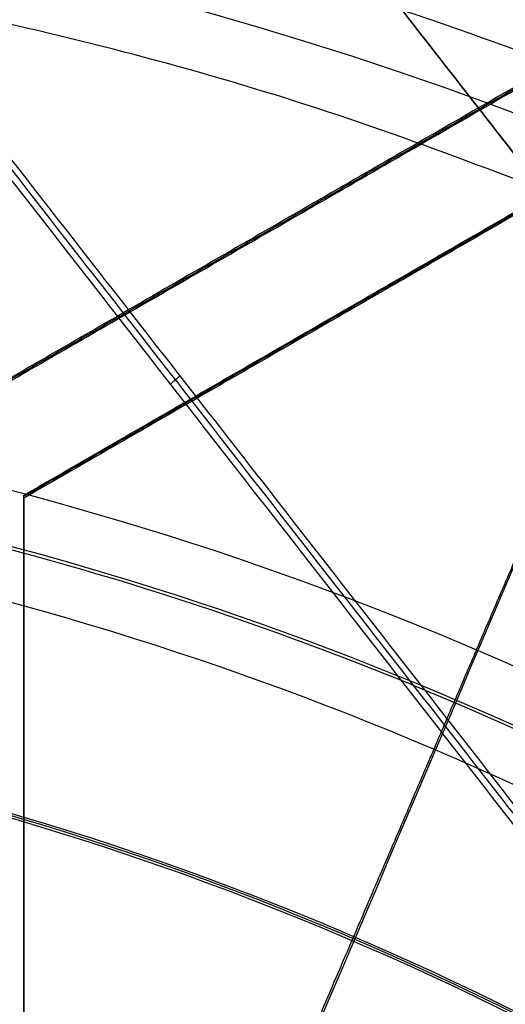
# Model space of a CAD drawing. Header units: millimetres. Extents: x -34.2 to 34.2, y -30.9 to 31.1.
# Tile 57 of 77: x 2 to 3.1, y 6.5 to 8.7. Entities that reach past the tile are written whole.
import ezdxf

# ---------------------------------------------------------------- set-up
doc = ezdxf.new("R2010")
doc.units = ezdxf.units.MM
for name, color, linetype, true_color in [('COTAS', 252, 'Continuous', 0x696969), ('IGES level 1', 7, 'Continuous', 0xe5eaed), ('IGES level 14', 7, 'Continuous', 0xffffff), ('IGES level 3', 7, 'Continuous', 0xe5eaed), ('IGES level 5', 7, 'Continuous', 0xe5eaed), ('IGES level 7', 7, 'Continuous', 0xcad1ee), ('IGES level 8', 7, 'Continuous', 0xcad1ee)]:
    doc.layers.add(name, color=color, linetype=linetype, true_color=true_color)

# ---------------------------------------------------------------- blocks, each defined once
blk = doc.blocks.new('Kivi_7w')
at = {"layer": 'IGES level 1', "extrusion": (0, 0, -1)}
for centre, radius, start, end in [((-7.573064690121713e-29, 2.831068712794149e-15, 0.8499999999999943), 31, 90, 270.0000000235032), ((7.993605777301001e-15, 1.77635683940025e-15, 1.399999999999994), 31, 90.00000000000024, 270.0000000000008), ((-7.573064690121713e-29, 2.831068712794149e-15, 0.1500000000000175), 30.85, 90, 270.0000000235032), ((0, 0), 30.7, 90.00000000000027, 270.0000000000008), ((-7.573064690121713e-29, 2.831068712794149e-15), 25.75, 90.0000000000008, 270.0000000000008), ((-7.573064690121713e-29, 2.831068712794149e-15), 24.25, 90.0000000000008, 270.0000000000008), ((-7.573064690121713e-29, 2.831068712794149e-15, 0.8500000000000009), 23.5, 90, 270.0000000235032), ((-8.835242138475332e-29, -1.77635683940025e-15), 23.5, 90.00000000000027, 270.0000000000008)]:
    blk.add_arc(centre, radius, start, end, dxfattribs=at)
at = {"layer": 'IGES level 1'}
for centre, radius, start, end in [((-9.992007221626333e-15, 1.77635683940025e-15, -0.2999999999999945), 31, 270.0000000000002, 89.9999999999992), ((7.573064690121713e-29, 2.831068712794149e-15, -1.549999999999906), 30.85, 270, 90.00000001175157), ((1.262177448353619e-28, 1.77635683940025e-15, -1.7), 30.7, 270.0000000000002, 90.0000000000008), ((1.009741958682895e-28, 1.77635683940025e-15), 25.75, 270.0000000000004, 90.0000000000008), ((6.310887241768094e-29, 1.77635683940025e-15), 24.25, 270.0000000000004, 90.0000000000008), ((8.835242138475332e-29, 1.77635683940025e-15, -1.700000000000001), 23.5, 270.0000000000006, 90.0000000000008)]:
    blk.add_arc(centre, radius, start, end, dxfattribs=at)
at = {"layer": 'IGES level 14', "extrusion": (0, 0.002279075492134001, 0.9999974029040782)}
blk.add_arc((7.573064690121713e-29, -0.009800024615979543, 3.17721718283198), 16.5, 270, 90.00000002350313, dxfattribs=at)
at = {"layer": 'IGES level 14', "extrusion": (1.962332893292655e-31, -0.002279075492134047, -0.9999974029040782)}
blk.add_arc((-2.449570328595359e-30, -0.009800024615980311, -4.67721718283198), 16.5, 90.00000000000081, 270.0000000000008, dxfattribs=at)
at = {"layer": 'IGES level 14', "extrusion": (-1.33034229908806e-32, 0.00227907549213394, 0.9999974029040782)}
blk.add_arc((1.553258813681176e-30, -0.009800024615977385, 1.67721718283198), 16.5, 270.0000000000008, 90.0000000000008, dxfattribs=at)
at = {"layer": 'IGES level 14'}
for points in [[(3.625, 8.733259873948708, 4.657325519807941), (1.875, 7.722899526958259, 4.659628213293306)], [(1.875, 7.719480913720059, 3.159632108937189), (3.625, 8.729841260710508, 3.157329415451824)], [(1.875, 7.716062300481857, 1.659636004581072), (3.625, 8.726422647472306, 1.657333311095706)], [(2, 7.506393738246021, 4.660121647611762), (3.75, 8.516754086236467, 4.657818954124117)], [(3.75, 8.513335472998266, 3.157822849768), (2, 7.50297512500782, 3.160125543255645)], [(3.75, 8.509916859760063, 1.657826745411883), (2, 7.499556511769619, 1.660129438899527)], [(2.75, 8.228079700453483, 4.658476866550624), (2.75, 8.221242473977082, 1.658484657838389)], [(2.875, 8.004736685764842, 1.658978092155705), (2.875, 8.011573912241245, 4.65897030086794)], [(2, 7.499556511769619, 1.660129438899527), (2, 7.506393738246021, 4.660121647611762)], [(2, 5.485673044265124, 4.664727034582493), (2, 7.506393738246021, 4.660121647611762)], [(2, 5.482254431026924, 3.164730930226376), (2, 7.50297512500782, 3.160125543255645)], [(2, 7.499556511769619, 1.660129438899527), (2, 5.478835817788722, 1.664734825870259)], [(2, 6.48919616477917, 1.662432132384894), (2, 6.496033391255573, 4.662424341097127)]]:
    blk.add_open_spline(points, degree=1, dxfattribs=at)
at = {"layer": 'IGES level 3', "extrusion": (-2.721527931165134e-31, -0.002279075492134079, -0.9999974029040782)}
blk.add_arc((2.913533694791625e-29, -0.009800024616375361, -14.299988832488), 22.5, 90.0000000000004, 270.0000000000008, dxfattribs=at)
at = {"layer": 'IGES level 3', "extrusion": (0, -0.002279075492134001, -0.9999974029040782)}
for centre, radius in [((-7.573064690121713e-29, -0.00980002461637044, -6.299988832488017), 22.49999999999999), ((-7.573064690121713e-29, -0.00980002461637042, -10.299988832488), 20.99999999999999), ((-7.573064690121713e-29, -0.009800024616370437, 0.4500111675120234), 18.625), ((-7.573064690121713e-29, -0.009800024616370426, -5.299988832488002), 17.74999999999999), ((-7.573064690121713e-29, -0.00980002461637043, -1.049988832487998), 15.75)]:
    blk.add_arc(centre, radius, 90, 270.0000000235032, dxfattribs=at)
at = {"layer": 'IGES level 3', "extrusion": (-2.043556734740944e-31, 0.002279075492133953, 0.9999974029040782)}
blk.add_arc((-5.083450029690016e-29, -0.009800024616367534, -1.700011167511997), 22.5, 270.0000000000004, 90.0000000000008, dxfattribs=at)
at = {"layer": 'IGES level 3', "extrusion": (-9.819369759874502e-34, -0.002279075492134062, -0.9999974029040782)}
blk.add_arc((-7.573231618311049e-29, -0.009800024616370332, 1.700011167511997), 22.5, 90.0000000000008, 270.0000000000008, dxfattribs=at)
at = {"layer": 'IGES level 3', "extrusion": (-1.48888891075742e-31, 0.00227907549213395, 0.9999974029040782)}
blk.add_arc((5.023398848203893e-29, -0.009800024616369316, -1.700011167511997), 21.5, 270.0000000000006, 90.0000000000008, dxfattribs=at)
at = {"layer": 'IGES level 3', "extrusion": (1.169983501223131e-30, -0.002279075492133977, -0.9999974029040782)}
blk.add_arc((-5.459610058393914e-29, -0.009800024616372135, -14.299988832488), 21, 90.00000000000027, 270.0000000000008, dxfattribs=at)
at = {"layer": 'IGES level 3', "extrusion": (-5.371563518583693e-31, 0.002279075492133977, 0.9999974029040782)}
blk.add_arc((1.043582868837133e-28, -0.009800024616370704, 6.299988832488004), 21, 270.0000000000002, 90.0000000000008, dxfattribs=at)
at = {"layer": 'IGES level 3', "extrusion": (-7.140447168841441e-33, 0.002279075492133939, 0.9999974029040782)}
blk.add_arc((7.577563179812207e-29, -0.00980002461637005, 6.299988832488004), 17.75, 270.0000000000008, 90.0000000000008, dxfattribs=at)
at = {"layer": 'IGES level 3', "extrusion": (4.05774435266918e-31, -0.002279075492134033, -0.9999974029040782)}
for centre, radius in [((-1.413959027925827e-28, -0.00980002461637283, -6.299988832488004), 17.75), ((-1.436660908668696e-29, -0.009800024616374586, -4.299988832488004), 16.75)]:
    blk.add_arc(centre, radius, 90.0000000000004, 270.0000000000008, dxfattribs=at)
at = {"layer": 'IGES level 3', "extrusion": (9.146713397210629e-32, 0.002279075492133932, 0.9999974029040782)}
blk.add_arc((1.38446209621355e-28, -0.009800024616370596, 4.299988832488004), 17.75, 270.0000000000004, 90.0000000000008, dxfattribs=at)
at = {"layer": 'IGES level 3', "extrusion": (0, -0.002279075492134, -0.9999974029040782)}
blk.add_arc((-7.573064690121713e-29, -0.009800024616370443, -2.799988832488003), 16.74999999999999, 90, 270.0000000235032, dxfattribs=at)
at = {"layer": 'IGES level 3', "extrusion": (-2.043556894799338e-31, 0.002279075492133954, 0.9999974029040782)}
blk.add_arc((1.288743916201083e-29, -0.00980002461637, 1.299988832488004), 16.75, 270.0000000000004, 90.0000000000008, dxfattribs=at)
at = {"layer": 'IGES level 3', "extrusion": (7.940419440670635e-31, -0.002279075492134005, -0.9999974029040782)}
blk.add_arc((-3.889758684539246e-29, -0.009800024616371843, -1.299988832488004), 15.75, 90.00000000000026, 270.0000000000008, dxfattribs=at)
at = {"layer": 'IGES level 3', "extrusion": (3.934485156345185e-31, -0.002279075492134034, -0.9999974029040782)}
blk.add_arc((-2.555831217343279e-29, -0.00980002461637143, -0.7999888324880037), 15.75, 90.0000000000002, 270.0000000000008, dxfattribs=at)
at = {"layer": 'IGES level 5', "extrusion": (-3.670881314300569e-16, 0.002279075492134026, 0.9999974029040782)}
blk.add_arc((1.020873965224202e-14, -0.009800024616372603, 27.799988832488), 25, 270.0340042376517, 90.03400423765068, dxfattribs=at)
at = {"layer": 'IGES level 5', "extrusion": (0, -0.002279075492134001, -0.9999974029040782)}
for centre, radius, end in [((-7.573064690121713e-29, -0.009800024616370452, -21.299988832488), 25, 269.9659957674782), ((-7.573064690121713e-29, -0.009800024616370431, -28.04998883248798), 24.75, 269.9659957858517), ((-7.573064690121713e-29, -0.009800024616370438, -12.299988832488), 21.5, 269.9659957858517), ((-7.573064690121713e-29, -0.009800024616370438, -15.899988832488), 20, 269.9659957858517), ((-7.573064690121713e-29, -0.009800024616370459, -18.749988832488), 14.5, 269.9659957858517)]:
    blk.add_arc(centre, radius, 89.96599576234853, end, dxfattribs=at)
at = {"layer": 'IGES level 5', "extrusion": (3.670879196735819e-16, -0.002279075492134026, -0.9999974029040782)}
blk.add_arc((-5.428418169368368e-15, -0.009800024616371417, -14.799988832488), 25, 89.96599576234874, 269.9659957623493, dxfattribs=at)
at = {"layer": 'IGES level 5', "extrusion": (0, 0.002279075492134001, 0.9999974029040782)}
for centre, radius in [((7.573064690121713e-29, -0.009800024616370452, 14.54998883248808), 24.75000000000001), ((7.573064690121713e-29, -0.009800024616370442, 15.74998883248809), 14.25), ((7.573064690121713e-29, -0.009800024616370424, 25.799988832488), 13), ((7.573064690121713e-29, -0.009800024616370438, 25.799988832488), 10), ((7.573064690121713e-29, -0.009800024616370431, 25.799988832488), 7.000000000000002)]:
    blk.add_arc(centre, radius, 270.0340042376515, 90.03400426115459, dxfattribs=at)
at = {"layer": 'IGES level 5', "extrusion": (3.670642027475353e-16, -0.002279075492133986, -0.9999974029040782)}
blk.add_arc((-1.039450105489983e-14, -0.009800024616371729, -28.299988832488), 24.5, 89.9659957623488, 269.9659957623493, dxfattribs=at)
at = {"layer": 'IGES level 5', "extrusion": (-3.670637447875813e-16, 0.002279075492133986, 0.9999974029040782)}
blk.add_arc((5.24895767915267e-15, -0.009800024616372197, 14.299988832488), 24.5, 270.0340042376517, 90.0340042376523, dxfattribs=at)
at = {"layer": 'IGES level 5', "extrusion": (3.670927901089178e-16, -0.002279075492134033, -0.9999974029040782)}
blk.add_arc((-5.249162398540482e-15, -0.009800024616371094, -14.299988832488), 21.5, 89.96599576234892, 269.9659957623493, dxfattribs=at)
at = {"layer": 'IGES level 5', "extrusion": (-3.670334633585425e-16, 0.002279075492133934, 0.9999974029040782)}
blk.add_arc((3.780448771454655e-15, -0.009800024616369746, 10.299988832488), 21.5, 270.0340042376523, 90.03400423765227, dxfattribs=at)
at = {"layer": 'IGES level 5', "extrusion": (-3.670434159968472e-16, 0.00227907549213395, 0.9999974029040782)}
blk.add_arc((3.786815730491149e-15, -0.009800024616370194, 10.299988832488), 21.5, 270.0340042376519, 90.0340042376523, dxfattribs=at)
at = {"layer": 'IGES level 5', "extrusion": (3.671099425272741e-16, -0.002279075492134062, -0.9999974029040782)}
blk.add_arc((-7.88695333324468e-15, -0.009800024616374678, -21.499988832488), 20, 89.96599576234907, 269.9659957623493, dxfattribs=at)
at = {"layer": 'IGES level 5', "extrusion": (3.671063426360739e-16, -0.002279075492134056, -0.9999974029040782)}
blk.add_arc((-3.781199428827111e-15, -0.009800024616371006, -10.299988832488), 20, 89.96599576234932, 269.9659957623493, dxfattribs=at)
at = {"layer": 'IGES level 5', "extrusion": (-3.670565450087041e-16, 0.002279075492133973, 0.9999974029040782)}
blk.add_arc((3.784998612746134e-15, -0.00980002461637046, 10.299988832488), 20, 270.0340042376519, 90.0340042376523, dxfattribs=at)
at = {"layer": 'IGES level 5', "extrusion": (3.671061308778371e-16, -0.002279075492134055, -0.9999974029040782)}
for centre in [(-7.893007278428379e-15, -0.009800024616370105, -21.499988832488), (-5.873684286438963e-15, -0.009800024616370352, -15.999988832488)]:
    blk.add_arc(centre, 14.5, 89.96599576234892, 269.9659957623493, dxfattribs=at)
at = {"layer": 'IGES level 5', "extrusion": (-3.671052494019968e-16, 0.002279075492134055, 0.9999974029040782)}
blk.add_arc((5.874298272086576e-15, -0.00980002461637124, 15.999988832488), 14.5, 270.0340042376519, 90.0340042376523, dxfattribs=at)
at = {"layer": 'IGES level 5', "extrusion": (-3.669140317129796e-16, 0.002279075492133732, 0.9999974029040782)}
blk.add_arc((5.686152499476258e-15, -0.009800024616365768, 15.499988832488), 14, 270.0340042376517, 90.0340042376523, dxfattribs=at)
at = {"layer": 'IGES level 5', "extrusion": (3.671342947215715e-16, -0.002279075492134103, -0.9999974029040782)}
blk.add_arc((-1.03927343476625e-14, -0.009800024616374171, -28.299988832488), 13, 89.96599576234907, 269.9659957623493, dxfattribs=at)
at = {"layer": 'IGES level 5', "extrusion": (-3.671338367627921e-16, 0.002279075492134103, 0.9999974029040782)}
blk.add_arc((8.553744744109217e-15, -0.009800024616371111, 23.29998883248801), 13, 270.034004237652, 90.0340042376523, dxfattribs=at)
at = {"layer": 'IGES level 5', "extrusion": (3.6700448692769e-16, -0.002279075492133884, -0.9999974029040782)}
blk.add_arc((-1.03814482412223e-14, -0.009800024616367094, -28.299988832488), 10, 89.96599576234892, 269.9659957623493, dxfattribs=at)
at = {"layer": 'IGES level 5', "extrusion": (-3.670042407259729e-16, 0.002279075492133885, 0.9999974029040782)}
blk.add_arc((8.55561409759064e-15, -0.009800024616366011, 23.299988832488), 10, 270.0340042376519, 90.0340042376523, dxfattribs=at)
at = {"layer": 'IGES level 5', "extrusion": (3.670656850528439e-16, -0.002279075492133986, -0.9999974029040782)}
blk.add_arc((-1.038913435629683e-14, -0.009800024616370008, -28.299988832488), 7, 89.96599576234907, 269.9659957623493, dxfattribs=at)
at = {"layer": 'IGES level 5', "extrusion": (-3.667636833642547e-16, 0.002279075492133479, 0.9999974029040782)}
blk.add_arc((8.544843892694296e-15, -0.009800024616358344, 23.299988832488), 7, 270.034004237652, 90.0340042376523, dxfattribs=at)
at = {"layer": 'IGES level 7', "extrusion": (-1.401362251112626e-11, 0.002279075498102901, 0.9999974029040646)}
blk.add_arc((1.84102855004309e-10, -0.009800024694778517, 13.94998883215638), 7.749999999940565, 51.4172518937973, 156.9030154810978, dxfattribs=at)
at = {"layer": 'IGES level 7', "extrusion": (0, -0.00227907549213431, -0.9999974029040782)}
blk.add_arc((-7.573064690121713e-29, -0.009800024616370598, -14.07498883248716), 7.625000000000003, 23.09698451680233, 127.5761182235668, dxfattribs=at)
at = {"layer": 'IGES level 7', "extrusion": (2.204022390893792e-16, -0.00227907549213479, -0.9999974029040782)}
blk.add_arc((2.033082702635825e-11, -0.009800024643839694, -14.19998883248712), 7.499999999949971, 23.09698451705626, 126.5150780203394, dxfattribs=at)
at = {"layer": 'IGES level 7'}
for points in [[(3.968625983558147, 7.219741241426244, 15.48357470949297), (2.432667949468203, 9.192255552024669, 15.4790791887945)], [(2.432667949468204, 9.19214159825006, 15.4290793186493), (3.968625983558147, 7.219627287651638, 15.43357483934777)], [(2.432667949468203, 9.192027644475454, 15.37907944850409), (3.968625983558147, 7.219513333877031, 15.38357496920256)], [(3.248881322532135, 6.641157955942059, 15.4848933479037), (1.464592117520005, 8.932585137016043, 15.47967099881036)], [(1.462152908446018, 8.912070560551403, 15.07971671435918), (3.241591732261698, 6.626872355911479, 15.08492486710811)], [(3.234302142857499, 6.612586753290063, 14.68495638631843), (1.459713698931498, 8.891555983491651, 14.67976242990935)], [(2.338426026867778, 7.763092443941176, 14.68233429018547), (2.360468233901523, 7.782079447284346, 15.4822930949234)]]:
    blk.add_open_spline(points, degree=1, dxfattribs=at)
at = {"layer": 'IGES level 8', "extrusion": (0, -0.002279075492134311, -0.9999974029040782)}
for start, end in [(293.0969845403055, 113.0969845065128), (113.0969845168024, 293.0969845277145)]:
    blk.add_arc((-7.573064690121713e-29, -0.009800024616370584, -5.199988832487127), 17.5, start, end, dxfattribs=at)
at = {"layer": 'IGES level 8', "extrusion": (5.852610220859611e-15, 0.002279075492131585, 0.9999974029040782)}
blk.add_arc((-2.797333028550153e-14, -0.0098000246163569, 4.449988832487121), 17.5, 66.90301548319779, 246.9030154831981, dxfattribs=at)
at = {"layer": 'IGES level 8', "extrusion": (6.988834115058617e-15, -0.002279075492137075, -0.9999974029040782)}
blk.add_arc((-3.187853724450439e-14, -0.009800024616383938, -4.44998883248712), 17.5, 113.0969845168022, 293.0969845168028, dxfattribs=at)
at = {"layer": 'IGES level 8', "extrusion": (0, 0.002279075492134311, 0.9999974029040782)}
for centre, radius, start, end in [((7.573064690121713e-29, -0.009800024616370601, 10.44669935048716), 8.941142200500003, 66.9030155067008, 246.9030154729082), ((7.573064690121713e-29, -0.009800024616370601, 10.44669935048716), 8.941142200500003, 246.9030154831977, 66.9030155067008), ((7.573064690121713e-29, -0.00980002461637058, 9.413910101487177), 6.054107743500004, 66.9030155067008, 246.9030154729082)]:
    blk.add_arc(centre, radius, start, end, dxfattribs=at)
at = {"layer": 'IGES level 8', "extrusion": (9.025237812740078e-16, -0.00227907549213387, -0.9999974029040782)}
blk.add_arc((-1.710031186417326e-15, -0.009800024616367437, -13.94998883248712), 9.601150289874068, 99.57449670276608, 126.6194723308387, dxfattribs=at)
at = {"layer": 'IGES level 8', "extrusion": (2.580757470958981e-15, -0.002279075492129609, -0.9999974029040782)}
blk.add_arc((-1.942969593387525e-09, -0.009800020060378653, -13.94998883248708), 9.07198794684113, 99.57449669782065, 113.0969845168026, dxfattribs=at)
at = {"layer": 'IGES level 8'}
for points in [[(-6.865052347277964, -16.09685385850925, 4.486686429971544), (6.865052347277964, 16.0975375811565, 4.413312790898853)], [(1.575716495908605, 9.363449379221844, 13.9286849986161), (5.650887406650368, 7.625499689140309, 13.93264592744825)], [(-16.09723752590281, 6.865376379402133, 4.434353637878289), (16.09723752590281, -6.864692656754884, 4.465645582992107)]]:
    blk.add_open_spline(points, degree=1, dxfattribs=at)
for points, weights in [([(7.920460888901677, -13.65805883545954, 5.98113211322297), (35.24417047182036, 2.182821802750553, 5.945029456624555), (19.40324869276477, 29.50646042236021, 5.882756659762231), (-7.920460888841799, 13.66557978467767, 5.918859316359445)], [1, 0.333333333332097, 0.333333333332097, 1]), ([(7.853117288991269, -13.54136703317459, 6.214465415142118), (34.94450744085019, 2.164826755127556, 6.178669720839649), (19.23827286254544, 29.2561465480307, 6.116926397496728), (-7.85311728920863, 13.54995275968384, 6.152722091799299)], [1, 0.333333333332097, 0.333333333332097, 1]), ([(7.761583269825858, -13.38278941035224, 6.518050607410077), (34.53720278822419, 2.140336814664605, 6.482672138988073), (19.01403624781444, 28.91588679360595, 6.421648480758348), (-7.761583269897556, 13.39276056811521, 6.457026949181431)], [1, 0.333333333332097, 0.333333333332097, 1]), ([(7.67004925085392, -13.22424449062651, 6.807286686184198), (34.12989813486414, 2.115814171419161, 6.77232544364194), (18.78979963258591, 28.57559433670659, 6.71202145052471), (-7.67004925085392, 13.2355356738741, 6.74698269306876)], [1, 0.3333333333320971, 0.3333333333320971, 1]), ([(7.578515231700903, -13.06572935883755, 7.083452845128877), (33.72259348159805, 2.091261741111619, 7.048908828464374), (18.5655630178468, 28.23527209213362, 6.989324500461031), (-7.578515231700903, 13.07828099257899, 7.023868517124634)], [1, 0.333333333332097, 0.333333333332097, 1]), ([(7.486981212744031, -12.90724140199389, 7.347695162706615), (33.31528882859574, 2.066682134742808, 7.31356837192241), (18.34132640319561, 27.89492267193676, 7.254703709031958), (-7.486981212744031, 12.92099913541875, 7.288830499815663)], [1, 0.333333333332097, 0.333333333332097, 1]), ([(7.395447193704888, -12.74877831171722, 7.601026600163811), (32.90798417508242, 2.042077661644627, 7.567317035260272), (18.11708978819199, 27.5545483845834, 7.509172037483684), (-7.395447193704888, 12.76369241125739, 7.54288160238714)], [0.9999999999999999, 0.333333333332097, 0.333333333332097, 0.9999999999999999]), ([(7.30391317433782, -12.59033808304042, 7.84432700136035), (32.50067952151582, 2.01745032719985, 7.811034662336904), (17.89285317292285, 27.21415123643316, 7.753609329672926), (-7.30391317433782, 12.60636282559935, 7.786901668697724)], [0.9999999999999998, 0.333333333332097, 0.333333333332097, 0.9999999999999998]), ([(7.218995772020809, -12.44336979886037, 8.061724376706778), (32.12281724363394, 1.994584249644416, 8.02881910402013), (17.68482569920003, 26.89834104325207, 7.972061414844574), (-7.218995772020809, 12.46038699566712, 8.004966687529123)], [1, 0.333333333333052, 0.333333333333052, 1]), ([(7.142161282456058, -12.31028787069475, 8.303580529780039), (31.78092200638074, 1.973997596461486, 8.271025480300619), (17.49659944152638, 26.6126943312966, 8.214871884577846), (-7.142161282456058, 12.32840886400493, 8.247426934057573)], [1, 0.333333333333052, 0.333333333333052, 1]), ([(7.056896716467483, -12.16263125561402, 8.560253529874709), (31.40151493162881, 1.9511255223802, 8.52808712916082), (17.28772149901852, 26.29568051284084, 8.472603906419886), (-7.056896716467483, 12.18192373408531, 8.504770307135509)], [0.9999999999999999, 0.3333333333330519, 0.3333333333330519, 0.9999999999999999]), ([(6.971632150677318, -12.01500024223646, 8.805693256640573), (31.02210785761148, 1.928227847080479, 8.773915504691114), (17.07884355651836, 25.97864109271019, 8.719102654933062), (-6.971632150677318, 12.03541300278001, 8.750880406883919)], [1, 0.333333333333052, 0.333333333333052, 1]), ([(6.88636758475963, -11.86739251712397, 9.0409149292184), (30.64270078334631, 1.905306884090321, 9.009525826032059), (16.86996561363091, 25.66157838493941, 8.955383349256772), (-6.88636758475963, 11.88887898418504, 8.986772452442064)], [1, 0.333333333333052, 0.333333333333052, 1]), ([(6.801103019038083, -11.71980603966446, 9.26681349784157), (30.26329370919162, 1.882364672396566, 9.235813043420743), (16.66108767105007, 25.34449442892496, 9.182340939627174), (-6.801103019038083, 11.74232371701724, 9.213341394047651)], [1, 0.333333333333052, 0.333333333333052, 1]), ([(6.715838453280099, -11.57223904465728, 9.484163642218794), (29.88388663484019, 1.859402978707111, 9.453551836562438), (16.45220972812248, 25.02739099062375, 9.400750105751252), (-6.715838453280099, 11.59574896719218, 9.431361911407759)], [1, 0.333333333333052, 0.333333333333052, 1]), ([(6.630573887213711, -11.42469004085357, 9.693619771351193), (29.5044795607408, 1.836423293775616, 9.663396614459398), (16.24333178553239, 24.71026956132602, 9.611265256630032), (-6.630573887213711, 11.44915622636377, 9.641488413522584)], [0.9999999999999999, 0.3333333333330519, 0.3333333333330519, 0.9999999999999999]), ([(-6.552136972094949, 11.31428721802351, 9.828278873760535), (9.839096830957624, 20.81708102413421, 9.806621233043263), (25.2951274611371, 6.556159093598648, 9.839123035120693), (9.15689771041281, -9.304463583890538, 9.875270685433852)], [1, 0.4081068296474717, 0.3417199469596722, 0.8008393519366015]), ([(9.048872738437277, -9.194026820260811, 10.10388913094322), (27.46333362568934, 8.90367165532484, 10.06264300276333), (9.365588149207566, 27.31808471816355, 10.02067505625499), (-9.048872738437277, 9.220386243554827, 10.06192118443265)], [1, 0.333333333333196, 0.333333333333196, 1]), ([(8.938473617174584, -9.081188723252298, 10.32620226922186), (27.12827223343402, 8.79571208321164, 10.28545935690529), (9.251324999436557, 26.98546345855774, 10.2440034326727), (-8.938473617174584, 9.108562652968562, 10.28474634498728)], [1, 0.333333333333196, 0.333333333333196, 1]), ([(8.82807449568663, -8.968374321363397, 10.53811836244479), (26.79321084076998, 8.687728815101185, 10.49787866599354), (9.137061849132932, 26.65281850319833, 10.45693476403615), (-8.82807449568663, 8.996715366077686, 10.4971744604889)], [1, 0.3333333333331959, 0.3333333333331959, 1]), ([(8.717675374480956, -8.855581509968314, 10.74056142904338), (26.45814944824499, 8.579723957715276, 10.70082494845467), (9.022798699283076, 26.32015195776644, 10.6603930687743), (-8.717675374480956, 8.884846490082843, 10.70012954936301)], [1, 0.333333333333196, 0.333333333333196, 1]), ([(-7.142161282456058, 12.32840886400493, 8.247426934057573), (-31.78092200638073, -1.955876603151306, 8.27998198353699), (-17.49659944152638, -26.59457333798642, 8.336135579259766), (7.142161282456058, -12.31028787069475, 8.303580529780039)], [1, 0.333333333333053, 0.333333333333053, 1]), ([(8.607276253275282, -8.742808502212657, 10.93431518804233), (26.12308805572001, 8.47169929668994, 10.89508192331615), (8.908535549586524, 25.98746560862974, 10.85516206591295), (-8.607276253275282, 8.77295781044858, 10.89439533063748)], [1, 0.333333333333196, 0.333333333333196, 1]), ([(-7.056896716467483, 12.18192373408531, 8.504770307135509), (-31.40151493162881, -1.931833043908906, 8.536936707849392), (-17.28772149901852, -26.27638803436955, 8.592419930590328), (7.056896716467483, -12.16263125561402, 8.560253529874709)], [0.9999999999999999, 0.3333333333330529, 0.3333333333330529, 0.9999999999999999]), ([(8.49687713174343, -8.630053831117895, 11.12002305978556), (25.78802666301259, 8.363656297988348, 11.08129301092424), (8.7942723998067, 25.65476092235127, 11.04188517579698), (-8.49687713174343, 8.661050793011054, 11.08061522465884)], [1, 0.333333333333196, 0.333333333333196, 1]), ([(-6.971632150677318, 12.03541300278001, 8.750880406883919), (-31.02210785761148, -1.907815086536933, 8.782658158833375), (-17.07884355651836, -25.95822833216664, 8.837471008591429), (6.971632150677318, -12.01500024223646, 8.805693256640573)], [1, 0.333333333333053, 0.333333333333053, 1]), ([(8.386478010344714, -8.517316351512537, 11.29818816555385), (25.45296527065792, 8.255596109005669, 11.25996133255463), (8.680009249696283, 25.32203904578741, 11.22106551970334), (-8.386478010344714, 8.549126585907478, 11.25929235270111)], [0.9999999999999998, 0.3333333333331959, 0.3333333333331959, 0.9999999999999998]), ([(-6.88636758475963, 11.88887898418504, 8.986772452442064), (-30.64270078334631, -1.883820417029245, 9.018161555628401), (-16.86996561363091, -25.64009191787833, 9.07230403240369), (6.88636758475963, -11.86739251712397, 9.0409149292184)], [1, 0.333333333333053, 0.333333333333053, 1]), ([(8.28374672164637, -8.412423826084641, 11.45752409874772), (25.14117575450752, 8.155026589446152, 11.41976553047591), (8.573682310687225, 25.01241184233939, 11.38134617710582), (-8.28374672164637, 8.444961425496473, 11.41910474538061)], [1, 0.333333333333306, 0.333333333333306, 1]), ([(-6.801103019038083, 11.74232371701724, 9.213341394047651), (-30.26329370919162, -1.859846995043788, 9.244341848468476), (-16.66108767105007, -25.32197675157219, 9.297813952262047), (6.801103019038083, -11.71980603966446, 9.26681349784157)], [1, 0.333333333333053, 0.333333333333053, 1]), ([(8.191790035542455, -8.318451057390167, 11.63591738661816), (24.8620871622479, 8.06508646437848, 11.5985779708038), (8.478507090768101, 24.73534029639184, 11.56058510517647), (-8.191790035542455, 8.35180277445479, 11.59792452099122)], [1, 0.333333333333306, 0.333333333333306, 1]), ([(-6.715838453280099, 11.59574896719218, 9.431361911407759), (-29.88388663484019, -1.835893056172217, 9.461973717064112), (-16.45220972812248, -25.00388106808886, 9.5147754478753), (6.715838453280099, -11.57223904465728, 9.484163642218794)], [1, 0.333333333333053, 0.333333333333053, 1]), ([(8.089276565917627, -8.213709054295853, 11.82645433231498), (24.55095872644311, 7.964802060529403, 11.78958218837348), (8.372405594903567, 24.42644146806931, 11.75206477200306), (-8.089276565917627, 8.247930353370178, 11.78893691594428)], [1, 0.333333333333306, 0.333333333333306, 1]), ([(-6.630573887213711, 11.44915622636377, 9.641488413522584), (-29.50447956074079, -1.811957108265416, 9.671711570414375), (-16.24333178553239, -24.68580337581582, 9.723842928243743), (6.630573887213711, -11.42469004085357, 9.693619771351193)], [0.9999999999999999, 0.333333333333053, 0.333333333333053, 0.9999999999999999]), ([(7.986763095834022, -8.108985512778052, 12.00889089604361), (24.23983029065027, 7.864499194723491, 11.97248602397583), (8.26630409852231, 24.11752417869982, 11.93544405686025), (-7.986763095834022, 8.144039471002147, 11.97184892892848)], [0.9999999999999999, 0.3333333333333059, 0.3333333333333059, 0.9999999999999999]), ([(7.884249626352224, -8.004279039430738, 12.18383830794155), (23.92870185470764, 7.764179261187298, 12.14790070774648), (8.160202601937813, 23.80858982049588, 12.11133418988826), (-7.884249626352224, 8.040131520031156, 12.14727179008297)], [0.9999999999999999, 0.3333333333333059, 0.3333333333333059, 0.9999999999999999]), ([(7.781736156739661, -7.899588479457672, 12.35180349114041), (23.61757341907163, 7.663843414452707, 12.31633316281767), (8.054101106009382, 23.49963954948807, 12.28024209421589), (-7.781736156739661, 7.93620765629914, 12.315712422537)], [1, 0.333333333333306, 0.333333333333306, 1]), ([(7.679222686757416, -7.794912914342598, 12.51318906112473), (23.30644498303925, 7.563492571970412, 12.47818600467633), (7.947999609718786, 23.190674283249, 12.44257038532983), (-7.679222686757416, 7.832268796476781, 12.47757344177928)], [0.9999999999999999, 0.3333333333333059, 0.3333333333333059, 0.9999999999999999]), ([(7.576709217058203, -7.690251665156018, 12.66829332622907), (22.99531654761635, 7.463127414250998, 12.63375754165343), (7.841898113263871, 22.88169470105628, 12.59861737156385), (-7.576709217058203, 7.728315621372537, 12.63315315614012)], [0.9999999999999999, 0.3333333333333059, 0.3333333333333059, 0.9999999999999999]), ([(7.476682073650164, -7.58814220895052, 12.81376720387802), (22.69173411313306, 7.365183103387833, 12.77968735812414), (7.738369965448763, 22.58019562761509, 12.74501110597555), (-7.476682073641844, 7.626870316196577, 12.77909095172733)], [1, 0.333333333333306, 0.333333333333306, 1]), ([(7.381320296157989, -7.490723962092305, 12.98373036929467), (22.40231106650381, 7.271878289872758, 12.95008519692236), (7.639670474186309, 22.29283004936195, 12.91585122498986), (-7.38132029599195, 7.530227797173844, 12.94949639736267)], [0.9999999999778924, 0.333333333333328, 0.3333333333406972, 1]), ([(7.284940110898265, -7.392282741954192, 13.14787592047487), (22.10979715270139, 7.177559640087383, 13.11467006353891), (7.539916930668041, 22.00237818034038, 13.08088309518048), (-7.284940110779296, 7.432535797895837, 13.11408895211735)], [0.9999999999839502, 0.333333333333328, 0.333333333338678, 1]), ([(9.948073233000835, -2.471720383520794, 13.2938858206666), (13.4957494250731, 11.68937627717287, 13.26161152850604), (0.7438011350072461, 15.13073745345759, 13.25376838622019), (-7.18855992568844, 7.334827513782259, 13.27153589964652)], [0.6572482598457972, 0.3654827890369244, 0.4797333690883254, 0.9999999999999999]), ([(9.850897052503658, -2.288657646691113, 13.44399546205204), (13.10444020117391, 11.58895764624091, 13.41236724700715), (0.6306739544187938, 14.82711044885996, 13.4049872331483), (-7.092179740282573, 7.237103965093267, 13.42228547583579)], [0.6517245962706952, 0.3669541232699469, 0.4830459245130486, 1]), ([(9.732555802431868, -2.189660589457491, 13.58796603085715), (12.8323389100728, 11.45626917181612, 13.55686584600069), (0.5764793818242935, 14.58138787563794, 13.54974344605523), (-6.995799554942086, 7.139365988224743, 13.56670441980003)], [0.6492555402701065, 0.3676312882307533, 0.4845461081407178, 1]), ([(6.101982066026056, 7.744822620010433, 13.70347530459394), (4.693692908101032, 8.857462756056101, 13.70093950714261), (3.064781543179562, 9.533993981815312, 13.69939763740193), (1.350016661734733, 9.771425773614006, 13.69885651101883)], [0.501971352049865, 0.5077851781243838, 0.5264584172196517, 0.5579910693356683]), ([(5.847250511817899, 7.768132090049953, 13.83573127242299), (4.556561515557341, 8.742388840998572, 13.83351086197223), (3.087675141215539, 9.355089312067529, 13.83211446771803), (1.542882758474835, 9.603827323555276, 13.8315475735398)], [0.502728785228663, 0.5089939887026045, 0.5260477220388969, 0.5538899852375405]), ([(6.552136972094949, -11.28897101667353, 9.87979353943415), (-9.839096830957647, -20.79176482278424, 9.901451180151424), (-25.29512746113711, -6.530842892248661, 9.868949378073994), (-9.15689771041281, 9.32977978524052, 9.832801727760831)], [1, 0.4081068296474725, 0.3417199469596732, 0.8008393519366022]), ([(-9.048872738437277, 9.220386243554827, 10.06192118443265), (-27.46333362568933, -8.877312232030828, 10.10316731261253), (-9.365588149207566, -27.29172529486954, 10.14513525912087), (9.048872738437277, -9.194026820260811, 10.10388913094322)], [1, 0.333333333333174, 0.333333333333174, 1]), ([(-8.938473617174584, 9.108562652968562, 10.28474634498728), (-27.12827223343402, -8.768338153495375, 10.32548925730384), (-9.251324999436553, -26.95808952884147, 10.36694518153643), (8.938473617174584, -9.081188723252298, 10.32620226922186)], [1, 0.3333333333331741, 0.3333333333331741, 1]), ([(-8.82807449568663, 8.996715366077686, 10.4971744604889), (-26.79321084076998, -8.659387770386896, 10.53741415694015), (-9.137061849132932, -26.62447745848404, 10.57835805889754), (8.82807449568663, -8.968374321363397, 10.53811836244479)], [1, 0.3333333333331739, 0.3333333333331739, 1]), ([(-8.717675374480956, 8.884846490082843, 10.70012954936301), (-26.45814944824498, -8.550458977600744, 10.73986602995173), (-9.022798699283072, -26.2908869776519, 10.78029790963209), (8.717675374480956, -8.855581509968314, 10.74056142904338)], [1, 0.333333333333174, 0.333333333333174, 1]), ([(3.45617979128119, 8.110085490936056, 6.924944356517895), (-1.946541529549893, 10.41419936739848, 6.919693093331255), (-6.375992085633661, 7.514225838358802, 6.926302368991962), (-8.104081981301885, 3.462195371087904, 6.935537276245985)], [0.4999999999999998, 0.4999999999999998, 0.6666666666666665, 1]), ([(-8.607276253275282, 8.77295781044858, 10.89439533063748), (-26.12308805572, -8.441549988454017, 10.93362859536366), (-8.908535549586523, -25.95731630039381, 10.97354845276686), (8.607276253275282, -8.742808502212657, 10.93431518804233)], [1, 0.333333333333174, 0.333333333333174, 1]), ([(-8.49687713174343, 8.661050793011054, 11.08061522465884), (-25.78802666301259, -8.332659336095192, 11.11934527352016), (-8.794272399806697, -25.6237639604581, 11.15875310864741), (8.49687713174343, -8.630053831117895, 11.12002305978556)], [1, 0.333333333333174, 0.333333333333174, 1]), ([(-8.386478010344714, 8.549126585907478, 11.25929235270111), (-25.45296527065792, -8.223785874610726, 11.29751918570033), (-8.680009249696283, -25.29022881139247, 11.33641499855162), (8.386478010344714, -8.517316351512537, 11.29818816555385)], [0.9999999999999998, 0.3333333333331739, 0.3333333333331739, 0.9999999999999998]), ([(8.28374672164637, -8.412423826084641, 11.45752409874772), (-8.573682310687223, -24.97987424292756, 11.49528266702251), (-25.14117575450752, -8.122488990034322, 11.45686331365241), (-8.28374672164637, 8.444961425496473, 11.41910474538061)], [1, 0.333333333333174, 0.333333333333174, 1]), ([(-8.191790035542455, 8.35180277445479, 11.59792452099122), (-24.86208716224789, -8.031734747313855, 11.63526393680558), (-8.478507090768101, -24.70198857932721, 11.6732568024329), (8.191790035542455, -8.318451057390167, 11.63591738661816)], [1, 0.333333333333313, 0.333333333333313, 1]), ([(-8.089276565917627, 8.247930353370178, 11.78893691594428), (-24.5509587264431, -7.930580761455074, 11.82580905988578), (-8.372405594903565, -24.39222016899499, 11.8633264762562), (8.089276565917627, -8.213709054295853, 11.82645433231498)], [1, 0.333333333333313, 0.333333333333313, 1]), ([(-7.986763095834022, 8.144039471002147, 11.97184892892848), (-24.23983029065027, -7.829445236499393, 12.00825380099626), (-8.266304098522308, -24.08247022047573, 12.04529576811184), (7.986763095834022, -8.108985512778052, 12.00889089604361)], [0.9999999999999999, 0.3333333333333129, 0.3333333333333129, 0.9999999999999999]), ([(2.423317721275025, 5.696481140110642, 10.55200498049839), (2.837039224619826, 6.664134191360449, 9.478136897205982), (3.183880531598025, 7.474637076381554, 8.260148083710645), (3.4561797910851, 8.11008549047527, 6.924944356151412)], [0.4999999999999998, 0.4963182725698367, 0.4963182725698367, 0.4999999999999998]), ([(-7.884249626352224, 8.040131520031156, 12.14727179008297), (-23.92870185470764, -7.728326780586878, 12.18320939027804), (-8.160202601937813, -23.77273733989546, 12.21977590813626), (7.884249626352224, -8.004279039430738, 12.18383830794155)], [0.9999999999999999, 0.3333333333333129, 0.3333333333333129, 0.9999999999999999]), ([(-7.781736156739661, 7.93620765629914, 12.315712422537), (-23.61757341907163, -7.627224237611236, 12.35118275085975), (-8.054101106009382, -23.46302037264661, 12.38727381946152), (7.781736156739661, -7.899588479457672, 12.35180349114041)], [1, 0.333333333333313, 0.333333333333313, 1]), ([(-7.679222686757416, 7.832268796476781, 12.47757344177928), (-23.30644498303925, -7.526136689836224, 12.51257649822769), (-7.947999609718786, -23.15331840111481, 12.54819211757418), (7.679222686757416, -7.794912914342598, 12.51318906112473)], [0.9999999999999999, 0.3333333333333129, 0.3333333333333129, 0.9999999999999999]), ([(-7.576709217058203, 7.728315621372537, 12.63315315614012), (-22.99531654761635, -7.425063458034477, 12.66768894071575), (-7.841898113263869, -22.84363074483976, 12.70282911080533), (7.576709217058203, -7.690251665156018, 12.66829332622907)], [0.9999999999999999, 0.333333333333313, 0.333333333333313, 0.9999999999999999]), ([(7.017272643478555, -2.982301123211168, 8.85910757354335), (13.00264050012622, 11.05220771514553, 8.827121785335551), (-1.031904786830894, 17.03756002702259, 8.813480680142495), (-7.017272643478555, 3.003051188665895, 8.845466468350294)], [0.9944774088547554, 0.3314924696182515, 0.3314924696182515, 0.9944774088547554]), ([(-7.476682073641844, 7.626870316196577, 12.77909095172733), (-22.69173411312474, -7.326454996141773, 12.81317079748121), (-7.738369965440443, -22.54146752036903, 12.84784704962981), (7.476682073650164, -7.58814220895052, 12.81376720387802)], [1, 0.333333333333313, 0.333333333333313, 1]), ([(-7.381320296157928, 7.530227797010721, 12.94949639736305), (-22.40231106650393, -7.232374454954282, 12.98314156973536), (-7.639670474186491, -22.25332621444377, 13.01737554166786), (7.38132029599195, -7.490723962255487, 12.98373036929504)], [0.9999999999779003, 0.333333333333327, 0.3333333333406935, 1]), ([(-7.28494011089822, 7.43253579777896, 13.11408895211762), (-22.10979715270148, -7.137306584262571, 13.14729480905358), (-7.539916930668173, -21.96212512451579, 13.18108177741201), (7.284940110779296, -7.392282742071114, 13.14787592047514)], [0.9999999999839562, 0.333333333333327, 0.333333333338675, 1])]:
    blk.add_rational_spline(points, weights, degree=3, dxfattribs=at)

msp = doc.modelspace()

# ---------------------------------------------------------------- block references
at = {"layer": 'COTAS'}
msp.add_blockref('Kivi_7w', (-7.573064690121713e-29, 0.136188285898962, 2.023586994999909), dxfattribs=at)

doc.saveas('drawing.dxf')
